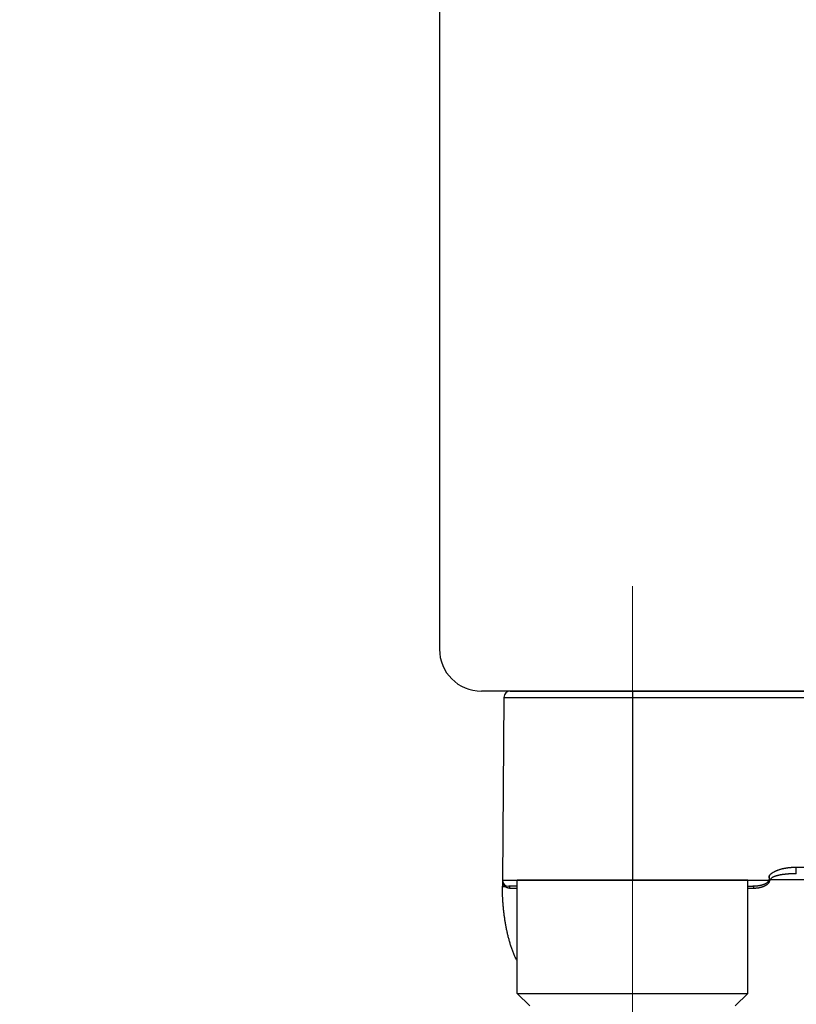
# Model space of a CAD drawing. Header units: millimetres. Extents: x 0 to 1071, y 0 to 742.
# Tile 93 of 127: x 301 to 320, y 399 to 422. Entities that reach past the tile are written whole.
import ezdxf

# ---------------------------------------------------------------- set-up
doc = ezdxf.new("R2010")
doc.units = ezdxf.units.MM
doc.header["$LTSCALE"] = 0.454724
doc.linetypes.add('CENTER', pattern=[50.8, 31.75, -6.35, 6.35, -6.35])
doc.layers.add('NoLayerName_001', color=7, linetype='Continuous')
doc.styles.get("Standard").update_dxf_attribs({"font": 'txt', "bigfont": 'extfont2'})
doc.dimstyles.get("Standard").update_dxf_attribs({"dimtxt": 2.5, "dimasz": 2.5, "dimexe": 1, "dimexo": 1, "dimtad": 1, "dimdec": 3, "dimzin": 0, "dimdsep": 46, "dimtxsty": 'Standard', "dimcen": 2.5, "dimadec": 3, "dimazin": 0, "dimtfac": 0.75, "dimtdec": 3, "dimtmove": 0, "dimatfit": 3, "dimfxl": 1, "dimarcsym": 0})

# ---------------------------------------------------------------- blocks, each defined once
blk = doc.blocks.new('_OPEN30')
at = {"color": 0, "linetype": 'ByBlock', "lineweight": -2}
for p, q in [((-1, 0.267949), (0, 0)), ((0, 0), (-1, -0.267949)), ((0, 0), (-1, 0))]:
    blk.add_line(p, q, dxfattribs=at)
blk = doc.blocks.new('*D142')
at = {"layer": 'Defpoints', "color": 0}
for p in [(284, 427.831), (425, 422.9), (284, 325)]:
    blk.add_point(p, dxfattribs=at)
at = {"layer": 'NoLayerName_001', "color": 0, "linetype": 'Continuous', "lineweight": 13}
for p, q in [((284, 425.331), (284, 322.5)), ((425, 420.4), (425, 322.5)), ((421.25, 325), (287.75, 325))]:
    blk.add_line(p, q, dxfattribs=at)
at = {"layer": 'NoLayerName_001', "color": 0, "lineweight": 13, "xscale": 3.75, "yscale": 3.75, "zscale": 3.75, "rotation": 180}
blk.add_blockref('_OPEN30', (284, 325), dxfattribs=at)
at = {"layer": 'NoLayerName_001', "color": 0, "lineweight": 13, "xscale": 3.75, "yscale": 3.75, "zscale": 3.75}
blk.add_blockref('_OPEN30', (425, 325), dxfattribs=at)
at = {"layer": 'NoLayerName_001', "color": 0, "lineweight": 13, "insert": (354.5, 332.063), "char_height": 8.75, "attachment_point": 5}
blk.add_mtext('\\W0.8000;141', dxfattribs=at)

msp = doc.modelspace()

# ---------------------------------------------------------------- linework, layer by layer
at = {"layer": 'NoLayerName_001', "color": 7, "linetype": 'Continuous', "lineweight": 25}
for p, q in [((311.5, 430.1088), (311.5, 407)), ((339.5, 406), (312.5, 406)), ((313.188, 406), (338.8505, 406))]:
    msp.add_line(p, q, dxfattribs=at)
at = {"layer": 'NoLayerName_001', "color": 4, "linetype": 'CENTER', "lineweight": 13}
msp.add_line((316.1, 408.5), (316.1, 393.5), dxfattribs=at)
at = {"layer": 'NoLayerName_001', "color": 60, "linetype": 'Continuous', "lineweight": 25}
for p, q in [((316.1006, 406), (316.1006, 401.5)), ((313.038, 405.8513), (313.0001, 401.5)), ((313.038, 405.8513), (338.9621, 405.8513)), ((320.0044, 401.65), (320.0044, 401.7987)), ((321.3144, 401.7987), (320.0044, 401.7987)), ((313.0001, 401.5), (313.0001, 401.35)), ((313.0001, 401.5), (319.3427, 401.5)), ((319.3569, 401.6011), (319.3542, 401.4751)), ((319.3655, 401.5), (319.3851, 401.5013)), ((320.9583, 401.5026), (319.3851, 401.5013)), ((313.0507, 401.3491), (313.0628, 401.349)), ((313.3506, 401.35), (313.1501, 401.35)), ((318.8506, 401.35), (318.9717, 401.35)), ((318.9957, 401.3009), (318.8506, 401.3009))]:
    msp.add_line(p, q, dxfattribs=at)
at = {"layer": 'NoLayerName_001', "color": 4, "linetype": 'Continuous', "lineweight": 25}
for p, q in [((313.3506, 398.8), (313.3506, 401.5)), ((318.8506, 401.5), (313.3506, 401.5)), ((318.8506, 398.8), (318.8506, 401.5)), ((313.3506, 398.8), (318.8506, 398.8)), ((313.6506, 398.5), (313.3506, 398.8)), ((318.5506, 398.5), (318.8506, 398.8))]:
    msp.add_line(p, q, dxfattribs=at)
at = {"layer": 'NoLayerName_001', "color": 7, "linetype": 'Continuous', "lineweight": 25}
msp.add_arc((312.5, 407), 1, 180, 270, dxfattribs=at)
at = {"layer": 'NoLayerName_001', "color": 60, "linetype": 'Continuous', "lineweight": 25}
for centre, radius, start, end in [((313.188, 405.85), 0.15, 90, 179.5), ((313.1501, 401.5), 0.15, 180, 270), ((313.2196, 401.5), 0.2195, 180.00048, 184.9955), ((313.218, 401.4999), 0.2179, 184.99278, 193.9464), ((313.2139, 401.4989), 0.2138, 193.9563, 200.67898), ((314.5336, 401.3502), 1.5335, 180.0078, 180.16462), ((313.2079, 401.4965), 0.2073, 200.66485, 211.49989), ((313.1876, 401.4848), 0.1845, 227.41925, 231.82214), ((313.1845, 401.4806), 0.1792, 231.77304, 244.88259), ((313.2158, 305.4603), 95.8416, 89.919441, 90.02026)]:
    msp.add_arc(centre, radius, start, end, dxfattribs=at)
for points, knots in [([(320.0044, 401.7987), (319.9978, 401.7987), (319.9845, 401.7986), (319.9647, 401.7983), (319.9448, 401.7977), (319.925, 401.7969), (319.9052, 401.7959), (319.8854, 401.7946), (319.8656, 401.793), (319.8458, 401.7913), (319.826, 401.7892), (319.8063, 401.7869), (319.7866, 401.7843), (319.767, 401.7815), (319.7474, 401.7784), (319.7278, 401.7749), (319.7083, 401.7712), (319.6889, 401.7672), (319.6695, 401.7628), (319.6502, 401.7581), (319.6309, 401.753), (319.6118, 401.7476), (319.5927, 401.7418), (319.5739, 401.7355), (319.5551, 401.7288), (319.5366, 401.7216), (319.5183, 401.714), (319.5002, 401.7058), (319.4823, 401.6971), (319.4648, 401.6878), (319.4476, 401.6779), (319.4308, 401.6672), (319.4144, 401.6558), (319.3987, 401.6436), (319.3837, 401.6304), (319.3695, 401.6164), (319.3612, 401.6061), (319.3569, 401.6011)], [0, 0, 0, 0, 0.01984767, 0.03969932, 0.05955377, 0.07940997, 0.09926703, 0.11912418, 0.13898083, 0.15883653, 0.17869099, 0.19854413, 0.21839626, 0.2382481, 0.25810078, 0.27795586, 0.29781537, 0.31768177, 0.33755802, 0.35744729, 0.37734703, 0.39724944, 0.41714806, 0.43703825, 0.4569173, 0.47678461, 0.49664185, 0.51649311, 0.53634413, 0.55619659, 0.57605542, 0.5959345, 0.61585663, 0.6358119, 0.65574821, 0.67563728, 0.6954853, 0.6954853, 0.6954853, 0.6954853]), ([(319.3655, 401.5), (319.3654, 401.497), (319.3655, 401.4908), (319.3645, 401.4817), (319.3628, 401.4727), (319.3602, 401.4639), (319.357, 401.4553), (319.3532, 401.447), (319.3488, 401.439), (319.3438, 401.4312), (319.3384, 401.4238), (319.3326, 401.4167), (319.3264, 401.4099), (319.32, 401.4034), (319.3132, 401.3972), (319.3062, 401.3913), (319.299, 401.3856), (319.2916, 401.3802), (319.284, 401.3751), (319.2763, 401.3702), (319.2685, 401.3655), (319.2605, 401.361), (319.2524, 401.3567), (319.2442, 401.3527), (319.236, 401.3488), (319.2276, 401.3451), (319.2192, 401.3415), (319.2107, 401.3382), (319.2021, 401.335), (319.1935, 401.332), (319.1848, 401.3291), (319.1761, 401.3264), (319.1673, 401.3239), (319.1585, 401.3215), (319.1496, 401.3192), (319.1407, 401.3171), (319.1318, 401.3151), (319.1229, 401.3132), (319.1139, 401.3115), (319.1049, 401.3099), (319.0989, 401.309), (319.0959, 401.3085)], [0, 0, 0, 0, 0.00914488, 0.01831315, 0.02748906, 0.03665378, 0.04580819, 0.05496194, 0.06411376, 0.07326252, 0.08241975, 0.091592, 0.10077897, 0.10997431, 0.11916633, 0.12834086, 0.13749823, 0.14664553, 0.15578787, 0.16492838, 0.17406843, 0.18320773, 0.19234637, 0.20148547, 0.2106256, 0.21976671, 0.22890814, 0.23804869, 0.24718759, 0.25632544, 0.26546268, 0.27459951, 0.28373585, 0.29287135, 0.30200587, 0.31114014, 0.32027493, 0.32941088, 0.33854853, 0.34768826, 0.35683026, 0.35683026, 0.35683026, 0.35683026]), ([(319.3427, 401.5), (319.3427, 401.4974), (319.3428, 401.4922), (319.3415, 401.4844), (319.3393, 401.4768), (319.3363, 401.4696), (319.3325, 401.4627), (319.3281, 401.4563), (319.3232, 401.4502), (319.3179, 401.4445), (319.3122, 401.4391), (319.3063, 401.434), (319.3002, 401.4292), (319.2938, 401.4246), (319.2873, 401.4204), (319.2807, 401.4163), (319.274, 401.4124), (319.2671, 401.4087), (319.2601, 401.4052), (319.2531, 401.4019), (319.246, 401.3987), (319.2388, 401.3957), (319.2316, 401.3928), (319.2243, 401.39), (319.2169, 401.3874), (319.2096, 401.3848), (319.2022, 401.3824), (319.1947, 401.3801), (319.1873, 401.378), (319.1798, 401.3759), (319.1722, 401.3739), (319.1647, 401.372), (319.1571, 401.3702), (319.1495, 401.3685), (319.1419, 401.3668), (319.1343, 401.3653), (319.1266, 401.3638), (319.119, 401.3624), (319.1113, 401.3611), (319.1036, 401.3599), (319.0985, 401.3592), (319.0959, 401.3588)], [0, 0, 0, 0, 0.00780104, 0.01565252, 0.02352968, 0.03138246, 0.03919686, 0.04700586, 0.05481719, 0.06261802, 0.07041139, 0.07820434, 0.08599581, 0.09378388, 0.10157184, 0.10936045, 0.11714823, 0.12493624, 0.13272616, 0.14051862, 0.1483133, 0.15610894, 0.16390351, 0.1716949, 0.17948359, 0.18727061, 0.19505674, 0.2028425, 0.21062816, 0.21841381, 0.2261994, 0.23398508, 0.24177091, 0.24955689, 0.25734289, 0.26512869, 0.27291401, 0.28069876, 0.28848326, 0.29626782, 0.30405271, 0.30405271, 0.30405271, 0.30405271]), ([(319.3542, 401.4751), (319.3541, 401.4755), (319.3539, 401.4764), (319.3535, 401.4778), (319.3531, 401.4791), (319.3527, 401.4804), (319.3523, 401.4817), (319.3518, 401.483), (319.3514, 401.4843), (319.3508, 401.4856), (319.3503, 401.4869), (319.3497, 401.4881), (319.3491, 401.4894), (319.3485, 401.4906), (319.3478, 401.4918), (319.3471, 401.493), (319.3464, 401.4942), (319.3457, 401.4953), (319.345, 401.4965), (319.344, 401.4981), (319.3432, 401.4992), (319.3427, 401.5)], [0, 0, 0, 0, 0.001380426, 0.002762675, 0.004145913, 0.005529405, 0.006912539, 0.008294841, 0.009675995, 0.01105586, 0.012434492, 0.013812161, 0.015189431, 0.016567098, 0.017945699, 0.019325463, 0.020706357, 0.022088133, 0.023470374, 0.024852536, 0.027614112, 0.027614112, 0.027614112, 0.027614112]), ([(319.3646, 401.5), (319.3643, 401.4997), (319.3639, 401.4992), (319.3633, 401.4983), (319.3627, 401.4974), (319.3623, 401.4964), (319.3618, 401.4954), (319.3614, 401.4943), (319.3611, 401.4933), (319.3607, 401.4923), (319.3603, 401.4913), (319.3597, 401.4896), (319.3591, 401.4879), (319.3585, 401.4862), (319.3582, 401.4852), (319.3578, 401.4842), (319.3574, 401.4831), (319.357, 401.4821), (319.3567, 401.4811), (319.3563, 401.4801), (319.3559, 401.4791), (319.3555, 401.4781), (319.3551, 401.4771), (319.3547, 401.4761), (319.3544, 401.4754), (319.3542, 401.4751)], [0, 0, 0, 0, 0.00107685, 0.002154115, 0.003238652, 0.00433188, 0.005431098, 0.006530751, 0.00762449, 0.008711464, 0.009793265, 0.01087146, 0.014099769, 0.01517788, 0.016257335, 0.017337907, 0.018419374, 0.019501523, 0.020584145, 0.021667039, 0.022750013, 0.023832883, 0.024915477, 0.025997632, 0.027079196, 0.027079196, 0.027079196, 0.027079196]), ([(319.3604, 401.5601), (319.3603, 401.5607), (319.36, 401.5617), (319.3597, 401.5634), (319.3595, 401.565), (319.3592, 401.5666), (319.3589, 401.5683), (319.3587, 401.5699), (319.3585, 401.5715), (319.3583, 401.5732), (319.3581, 401.5748), (319.3579, 401.5765), (319.3577, 401.5781), (319.3576, 401.5798), (319.3574, 401.5814), (319.3573, 401.5831), (319.3572, 401.5847), (319.3571, 401.5864), (319.357, 401.588), (319.357, 401.5897), (319.3569, 401.5913), (319.3569, 401.593), (319.3569, 401.5946), (319.3569, 401.5963), (319.3569, 401.5979), (319.3569, 401.5996), (319.3569, 401.6007), (319.3569, 401.6012)], [0, 0, 0, 0, 0.001652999, 0.00330596, 0.004958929, 0.006611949, 0.008265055, 0.009918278, 0.011571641, 0.013225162, 0.014878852, 0.016532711, 0.018186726, 0.019840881, 0.021495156, 0.023149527, 0.024803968, 0.026458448, 0.028112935, 0.029767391, 0.031421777, 0.03307605, 0.034730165, 0.036384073, 0.038037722, 0.039691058, 0.041344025, 0.041344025, 0.041344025, 0.041344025]), ([(319.3844, 401.5), (319.3847, 401.5005), (319.3853, 401.5014), (319.3856, 401.5032), (319.385, 401.5048), (319.384, 401.5061), (319.3829, 401.5074), (319.3818, 401.5086), (319.3809, 401.5099), (319.38, 401.5114), (319.3788, 401.5132), (319.3776, 401.5151), (319.3765, 401.5169), (319.3756, 401.5184), (319.3748, 401.5198), (319.374, 401.5213), (319.3733, 401.5227), (319.3725, 401.5242), (319.3718, 401.5257), (319.3711, 401.5272), (319.3704, 401.5287), (319.3697, 401.5302), (319.369, 401.5317), (319.3684, 401.5332), (319.3678, 401.5348), (319.3672, 401.5363), (319.3666, 401.5378), (319.366, 401.5394), (319.3655, 401.541), (319.365, 401.5425), (319.3644, 401.5441), (319.364, 401.5457), (319.3635, 401.5473), (319.363, 401.5489), (319.3626, 401.5505), (319.3622, 401.5521), (319.3618, 401.5537), (319.3614, 401.5553), (319.361, 401.5569), (319.3607, 401.5585), (319.3605, 401.5596), (319.3604, 401.5601)], [0, 0, 0, 0, 0.001694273, 0.003372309, 0.005009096, 0.006705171, 0.008374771, 0.010012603, 0.011657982, 0.013318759, 0.014976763, 0.018280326, 0.01992987, 0.02158081, 0.023233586, 0.024887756, 0.026542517, 0.02819702, 0.029851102, 0.031504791, 0.033158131, 0.034811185, 0.036464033, 0.038116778, 0.039769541, 0.041422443, 0.043075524, 0.044728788, 0.046382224, 0.048035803, 0.049689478, 0.05134319, 0.052996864, 0.054650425, 0.056303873, 0.057957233, 0.059610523, 0.061263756, 0.062916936, 0.064570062, 0.06622313, 0.06622313, 0.06622313, 0.06622313]), ([(319.5412, 401.6016), (319.5373, 401.6006), (319.5297, 401.5985), (319.5182, 401.595), (319.5068, 401.5914), (319.4954, 401.5875), (319.4842, 401.5834), (319.473, 401.5791), (319.462, 401.5744), (319.4512, 401.5693), (319.4405, 401.5638), (319.4302, 401.5577), (319.4202, 401.5512), (319.4106, 401.5439), (319.4018, 401.5354), (319.3943, 401.5256), (319.3882, 401.5147), (319.3876, 401.5065), (319.3869, 401.5026)], [0, 0, 0, 0, 0.0119724, 0.02394432, 0.03591687, 0.04788935, 0.05986136, 0.07183431, 0.08380823, 0.09578299, 0.10776647, 0.11976164, 0.13170159, 0.14361469, 0.15584792, 0.16834797, 0.18059862, 0.19251315, 0.19251315, 0.19251315, 0.19251315]), ([(320.0044, 401.65), (320.0004, 401.65), (319.9924, 401.65), (319.9805, 401.6499), (319.9685, 401.6498), (319.9565, 401.6496), (319.9445, 401.6494), (319.9326, 401.6491), (319.9206, 401.6488), (319.9086, 401.6484), (319.8967, 401.648), (319.8847, 401.6475), (319.8728, 401.6469), (319.8608, 401.6463), (319.8488, 401.6457), (319.8369, 401.6449), (319.8249, 401.6442), (319.813, 401.6433), (319.8011, 401.6424), (319.7891, 401.6415), (319.7772, 401.6404), (319.7653, 401.6393), (319.7534, 401.6382), (319.7414, 401.6369), (319.7295, 401.6356), (319.7177, 401.6342), (319.7058, 401.6327), (319.6939, 401.6312), (319.682, 401.6295), (319.6702, 401.6278), (319.6584, 401.626), (319.6465, 401.6241), (319.6347, 401.6221), (319.623, 401.62), (319.6112, 401.6177), (319.5995, 401.6154), (319.5877, 401.6129), (319.576, 401.6103), (319.5644, 401.6076), (319.5528, 401.6047), (319.5451, 401.6027), (319.5412, 401.6016)], [0, 0, 0, 0, 0.01196989, 0.02394003, 0.0359104, 0.04788101, 0.05985183, 0.07182289, 0.08379419, 0.09576576, 0.10773764, 0.11970986, 0.13168247, 0.14365554, 0.15562913, 0.16760332, 0.17957807, 0.19155314, 0.20352827, 0.21550327, 0.22747796, 0.23945219, 0.25142589, 0.26339898, 0.27537145, 0.28734333, 0.29931468, 0.31128562, 0.32325631, 0.33522693, 0.34719758, 0.35916826, 0.37113908, 0.38311032, 0.39508237, 0.40705577, 0.41903109, 0.4310076, 0.44298391, 0.45495911, 0.46693281, 0.46693281, 0.46693281, 0.46693281]), ([(313.0001, 401.35), (313.0005, 401.35), (313.0013, 401.3499), (313.0024, 401.3499), (313.0034, 401.3497), (313.0045, 401.3496), (313.0056, 401.3496), (313.0068, 401.3496), (313.0079, 401.3496), (313.0091, 401.3496), (313.0106, 401.3496), (313.0121, 401.3495), (313.0135, 401.3495), (313.0147, 401.3495), (313.0158, 401.3495), (313.0222, 401.3494), (313.0308, 401.3493), (313.042, 401.3492), (313.0477, 401.3491), (313.0507, 401.3491)], [0, 0, 0, 0, 0.00121097, 0.002373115, 0.003358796, 0.004418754, 0.005557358, 0.006731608, 0.007897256, 0.009037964, 0.010160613, 0.012381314, 0.013493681, 0.014612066, 0.015735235, 0.016861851, 0.033739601, 0.041612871, 0.050612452, 0.050612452, 0.050612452, 0.050612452]), ([(313.0487, 400.6334), (313.0467, 400.6482), (313.0428, 400.6779), (313.0374, 400.7225), (313.0323, 400.7671), (313.0276, 400.8118), (313.0233, 400.8565), (313.0194, 400.9013), (313.0158, 400.9461), (313.0125, 400.9909), (313.0097, 401.0357), (313.0072, 401.0806), (313.005, 401.1254), (313.0032, 401.1703), (313.0018, 401.2152), (313.0008, 401.2602), (313.0002, 401.3051), (313.0001, 401.335), (313.0001, 401.35)], [0, 0, 0, 0, 0.04492756, 0.08985459, 0.13478057, 0.1797057, 0.22463044, 0.26955519, 0.3144803, 0.35940604, 0.40433266, 0.4492603, 0.49418835, 0.53911586, 0.58404209, 0.62896648, 0.67388874, 0.71880877, 0.71880877, 0.71880877, 0.71880877]), ([(313.0628, 401.349), (313.0622, 401.3496), (313.061, 401.3507), (313.0592, 401.3525), (313.0574, 401.3543), (313.0557, 401.3561), (313.054, 401.358), (313.0523, 401.3599), (313.0506, 401.3618), (313.0489, 401.3637), (313.0473, 401.3656), (313.0457, 401.3676), (313.0441, 401.3696), (313.0426, 401.3716), (313.0411, 401.3736), (313.0396, 401.3756), (313.0381, 401.3777), (313.0367, 401.3798), (313.0352, 401.3819), (313.0339, 401.384), (313.0325, 401.3861), (313.0316, 401.3875), (313.0312, 401.3882)], [0, 0, 0, 0, 0.002525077, 0.005050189, 0.007575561, 0.010101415, 0.012627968, 0.015155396, 0.017683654, 0.020212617, 0.022742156, 0.025272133, 0.027802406, 0.030332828, 0.032863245, 0.035393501, 0.037923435, 0.040452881, 0.042981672, 0.045509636, 0.048036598, 0.050562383, 0.050562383, 0.050562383, 0.050562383]), ([(313.0628, 401.349), (313.0629, 401.3497), (313.0632, 401.351), (313.0635, 401.353), (313.0637, 401.3551), (313.0638, 401.3571), (313.0638, 401.3592), (313.0637, 401.3612), (313.0636, 401.3633), (313.0633, 401.3653), (313.0629, 401.3673), (313.0625, 401.3693), (313.0619, 401.3713), (313.0612, 401.3733), (313.0603, 401.3752), (313.0594, 401.377), (313.0584, 401.3788), (313.0573, 401.3805), (313.0561, 401.3822), (313.0548, 401.3838), (313.0534, 401.3853), (313.0523, 401.3862), (313.0518, 401.3866)], [0, 0, 0, 0, 0.002035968, 0.004079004, 0.006127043, 0.008178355, 0.010231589, 0.012285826, 0.014340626, 0.016396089, 0.018452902, 0.020512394, 0.022576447, 0.024644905, 0.026715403, 0.02878555, 0.030853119, 0.032916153, 0.034973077, 0.037022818, 0.039064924, 0.041099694, 0.041099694, 0.041099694, 0.041099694]), ([(313.1819, 401.3018), (313.1807, 401.3019), (313.1781, 401.3019), (313.1744, 401.302), (313.1706, 401.3022), (313.1668, 401.3025), (313.163, 401.3029), (313.1593, 401.3034), (313.1555, 401.3039), (313.1518, 401.3045), (313.148, 401.3052), (313.1443, 401.306), (313.1406, 401.3069), (313.1369, 401.3079), (313.1333, 401.3089), (313.1296, 401.31), (313.126, 401.3112), (313.1224, 401.3125), (313.1189, 401.3138), (313.1154, 401.3153), (313.1119, 401.3167), (313.1096, 401.3178), (313.1084, 401.3183)], [0, 0, 0, 0, 0.003782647, 0.007565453, 0.011349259, 0.015134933, 0.018923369, 0.022715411, 0.02651106, 0.030309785, 0.034111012, 0.037914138, 0.041718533, 0.045523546, 0.04932851, 0.053132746, 0.056935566, 0.06073628, 0.064534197, 0.068328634, 0.072118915, 0.075904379, 0.075904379, 0.075904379, 0.075904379]), ([(313.1819, 401.3018), (313.1819, 401.3025), (313.1819, 401.3039), (313.1817, 401.306), (313.1815, 401.3081), (313.1813, 401.3102), (313.181, 401.3123), (313.1806, 401.3144), (313.1802, 401.3164), (313.1797, 401.3185), (313.1791, 401.3205), (313.1785, 401.3225), (313.1779, 401.3245), (313.1771, 401.3265), (313.1763, 401.3284), (313.1754, 401.3303), (313.1745, 401.3322), (313.1734, 401.334), (313.1723, 401.3358), (313.1711, 401.3376), (313.1699, 401.3392), (313.1685, 401.3409), (313.167, 401.3424), (313.1655, 401.3438), (313.1638, 401.3451), (313.1621, 401.3463), (313.1602, 401.3474), (313.1583, 401.3483), (313.1563, 401.349), (313.1543, 401.3496), (313.1522, 401.3499), (313.1508, 401.35), (313.1501, 401.35)], [0, 0, 0, 0, 0.002095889, 0.004193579, 0.006292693, 0.008392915, 0.010493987, 0.012595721, 0.014698, 0.016800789, 0.018904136, 0.021007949, 0.023111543, 0.025214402, 0.027316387, 0.029417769, 0.031519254, 0.03362202, 0.035727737, 0.037837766, 0.039949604, 0.042060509, 0.044169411, 0.04627716, 0.048386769, 0.050503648, 0.052632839, 0.054767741, 0.056899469, 0.059021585, 0.061130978, 0.063228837, 0.063228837, 0.063228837, 0.063228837]), ([(319.0959, 401.3588), (319.0933, 401.3584), (319.0882, 401.3577), (319.0805, 401.3567), (319.0727, 401.3557), (319.065, 401.3549), (319.0572, 401.3541), (319.0495, 401.3534), (319.0417, 401.3527), (319.034, 401.3522), (319.0262, 401.3516), (319.0184, 401.3512), (319.0106, 401.3508), (319.0028, 401.3505), (318.9951, 401.3503), (318.9873, 401.3501), (318.9795, 401.35), (318.9743, 401.35), (318.9717, 401.35)], [0, 0, 0, 0, 0.00778546, 0.01557166, 0.02335874, 0.03114669, 0.03893537, 0.04672463, 0.05451431, 0.06230424, 0.07009424, 0.07788411, 0.08567365, 0.09346266, 0.10125091, 0.10903816, 0.11682419, 0.12460875, 0.12460875, 0.12460875, 0.12460875]), ([(318.9957, 401.3009), (318.9957, 401.3016), (318.9957, 401.3032), (318.9955, 401.3055), (318.9954, 401.3078), (318.9952, 401.3101), (318.9949, 401.3125), (318.9946, 401.3148), (318.9942, 401.317), (318.9938, 401.3193), (318.9934, 401.3215), (318.9929, 401.3237), (318.9923, 401.3259), (318.9916, 401.3281), (318.9909, 401.3303), (318.99, 401.3325), (318.989, 401.3347), (318.9879, 401.3369), (318.9866, 401.3391), (318.9852, 401.3412), (318.9836, 401.3432), (318.982, 401.3451), (318.9801, 401.3467), (318.9782, 401.3481), (318.9762, 401.3492), (318.974, 401.3499), (318.9724, 401.3499), (318.9717, 401.35)], [0, 0, 0, 0, 0.002317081, 0.004640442, 0.006967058, 0.009293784, 0.011617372, 0.013934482, 0.016241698, 0.018535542, 0.020813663, 0.023082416, 0.025352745, 0.027636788, 0.029947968, 0.03230103, 0.034712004, 0.037196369, 0.039739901, 0.042304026, 0.044853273, 0.047357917, 0.049796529, 0.05215961, 0.054454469, 0.056710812, 0.05898507, 0.05898507, 0.05898507, 0.05898507]), ([(319.0959, 401.3085), (319.0929, 401.308), (319.0868, 401.3071), (319.0778, 401.3059), (319.0687, 401.3049), (319.0596, 401.3039), (319.0505, 401.3031), (319.0414, 401.3024), (319.0322, 401.3018), (319.0231, 401.3014), (319.014, 401.3011), (319.0048, 401.3009), (318.9987, 401.3009), (318.9957, 401.3009)], [0, 0, 0, 0, 0.00914394, 0.01828939, 0.0274359, 0.03658297, 0.04573008, 0.05487668, 0.06402218, 0.07316598, 0.08230744, 0.09144593, 0.10058076, 0.10058076, 0.10058076, 0.10058076]), ([(313.3506, 399.5744), (313.3463, 399.5827), (313.335, 399.6042), (313.3177, 399.6395), (313.2987, 399.6803), (313.2807, 399.7214), (313.2635, 399.763), (313.2471, 399.8048), (313.2314, 399.847), (313.2165, 399.8893), (313.2023, 399.932), (313.1887, 399.9748), (313.1757, 400.0179), (313.1634, 400.0611), (313.1516, 400.1045), (313.1404, 400.148), (313.1297, 400.1916), (313.1195, 400.2354), (313.1099, 400.2793), (313.1007, 400.3232), (313.092, 400.3673), (313.0837, 400.4115), (313.0758, 400.4557), (313.0684, 400.5), (313.0614, 400.5444), (313.0548, 400.5888), (313.0507, 400.6185), (313.0487, 400.6334)], [0, 0, 0, 0, 0.0279551, 0.0729123, 0.117869, 0.1628255, 0.207777, 0.252721, 0.2976619, 0.3426035, 0.3875475, 0.432494, 0.4774411, 0.5223857, 0.5673243, 0.6122587, 0.657191, 0.7021226, 0.7470543, 0.7919863, 0.8369181, 0.8818485, 0.9267773, 0.9717051, 1.0166327, 1.0615603, 1.106488, 1.106488, 1.106488, 1.106488])]:
    msp.add_open_spline(points, degree=3, knots=knots, dxfattribs=at)

# ---------------------------------------------------------------- dimensions: what is measured, and where the dimension line sits
at = {"layer": 'NoLayerName_001', "color": 3, "linetype": 'Continuous', "lineweight": 13}
dim = msp.add_linear_dim(base=(284, 325), p1=(425, 422.9), p2=(284, 427.8308), angle=180, text='\\W0.8000;<>', dimstyle='Standard', override={"dimtxt": 8.75, "dimasz": 3.75, "dimexe": 2.5, "dimexo": 2.5, "dimgap": 2.5, "dimzin": 8, "dimblk": 'OPEN30', "dimclrd": 0, "dimclre": 0, "dimclrt": 0, "dimtp": 0, "dimtm": 0, "dimlwd": 13, "dimlwe": 13}, dxfattribs=at)
dim.commit()
dim.dimension.update_dxf_attribs({"geometry": '*D142', "text_midpoint": (354.5, 325), "dimtype": 160})

doc.saveas('drawing.dxf')
